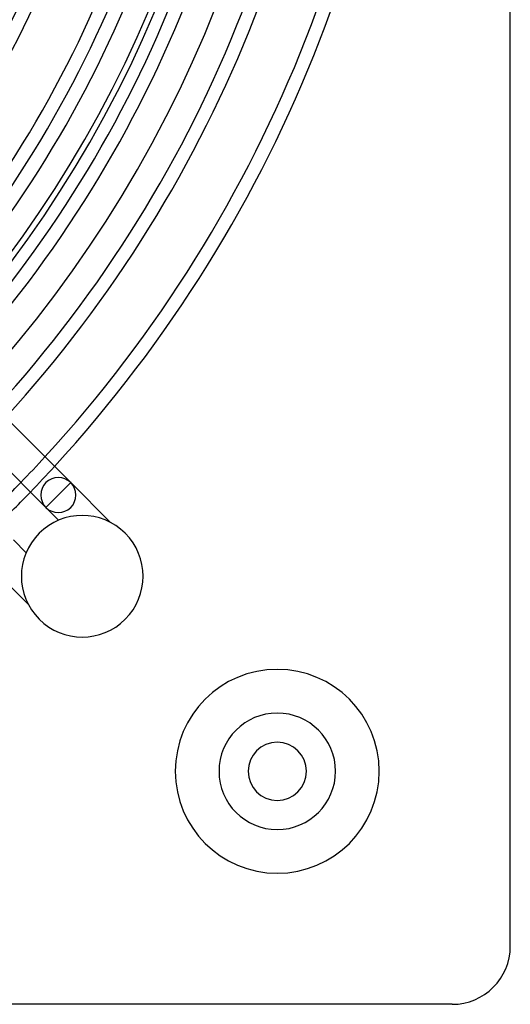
# Model space of a CAD drawing. Header units: millimetres. Extents: x -250 to 250, y -250 to 250.
# Tile 15 of 27: x 166 to 250, y -250 to -81. Entities that reach past the tile are written whole.
import ezdxf

# ---------------------------------------------------------------- set-up
doc = ezdxf.new("R2010")
doc.units = ezdxf.units.MM
doc.layers.add('HIDDEN', color=7, linetype='Continuous')
doc.layers.add('THICK', color=7, linetype='Continuous')

msp = doc.modelspace()

# ---------------------------------------------------------------- linework, layer by layer
at = {"layer": 'HIDDEN'}
for p, q in [((174.55, -160.44), (172.42, -162.57)), ((172.42, -162.57), (170.28, -164.7)), ((250, -240), (250, -240)), ((240, -250), (240, -250))]:
    msp.add_line(p, q, dxfattribs=at)
for centre, radius, start, end in [((0, 0), 205, 270, 90), ((0, 0), 214.39, 180, 0), ((0, 0), 204, 270, 0), ((0, 0), 230.84, 315.979, 317.4768), ((0, 0), 233.16, 315.9692, 317.4522), ((210, -210), 17.5, 90, 270), ((210, -210), 17.5, 270, 90), ((210, -210), 10, 90, 270), ((210, -210), 10, 270, 90)]:
    msp.add_arc(centre, radius, start, end, dxfattribs=at)
msp.add_ellipse((172.42, -162.57), major_axis=(-2.13, -2.13), ratio=1, start_param=3.141593, end_param=6.283185, dxfattribs=at)
at = {"layer": 'THICK'}
for p, q in [((250, -240), (250, 240)), ((70.41, -56.3), (174.55, -160.44)), ((170.28, -164.7), (66.15, -60.57)), ((174.55, -160.44), (172.42, -162.57)), ((181.39, -167.29), (174.55, -160.44)), ((172.42, -162.57), (170.28, -164.7)), ((170.28, -164.7), (172.47, -166.89)), ((166.89, -172.47), (164.7, -170.28)), ((160.44, -174.55), (167.29, -181.39)), ((240, -250), (-240, -250))]:
    msp.add_line(p, q, dxfattribs=at)
for centre, radius, start, end in [((0, 0), 233.16, 317.4522, 0), ((0, 0), 171.51, 318.3346, 359.6125), ((0, 0), 173.83, 318.29, 359.6177), ((0, 0), 183.37, 318.1186, 359.6375), ((0, 0), 185.69, 318.0796, 359.6421), ((0, 0), 195.24, 317.9289, 359.6596), ((0, 0), 197.56, 317.8944, 359.6636), ((0, 0), 200, 317.8591, 359.6677), ((0, 0), 207.11, 317.7609, 359.6791), ((0, 0), 209.43, 317.7303, 359.6826), ((0, 0), 218.97, 317.6112, 359.6965), ((0, 0), 221.29, 317.5838, 359.6997), ((0, 0), 230.84, 317.4768, 359.7121), ((0, 0), 230.84, 314.0211, 315.979), ((172.42, -162.57), 3.02, 225, 45), ((0, 0), 233.16, 314.0308, 315.9692), ((176.52, -176.52), 10.44, 45, 225), ((176.52, -176.52), 10.44, 225, 45), ((210, -210), 17.5, 90, 270), ((210, -210), 17.5, 270, 90), ((210, -210), 10, 90, 270), ((210, -210), 10, 270, 90), ((210, -210), 5, 0, 180), ((210, -210), 5, 180, 0), ((240, -240), 10, 270, 0)]:
    msp.add_arc(centre, radius, start, end, dxfattribs=at)

doc.saveas('drawing.dxf')
